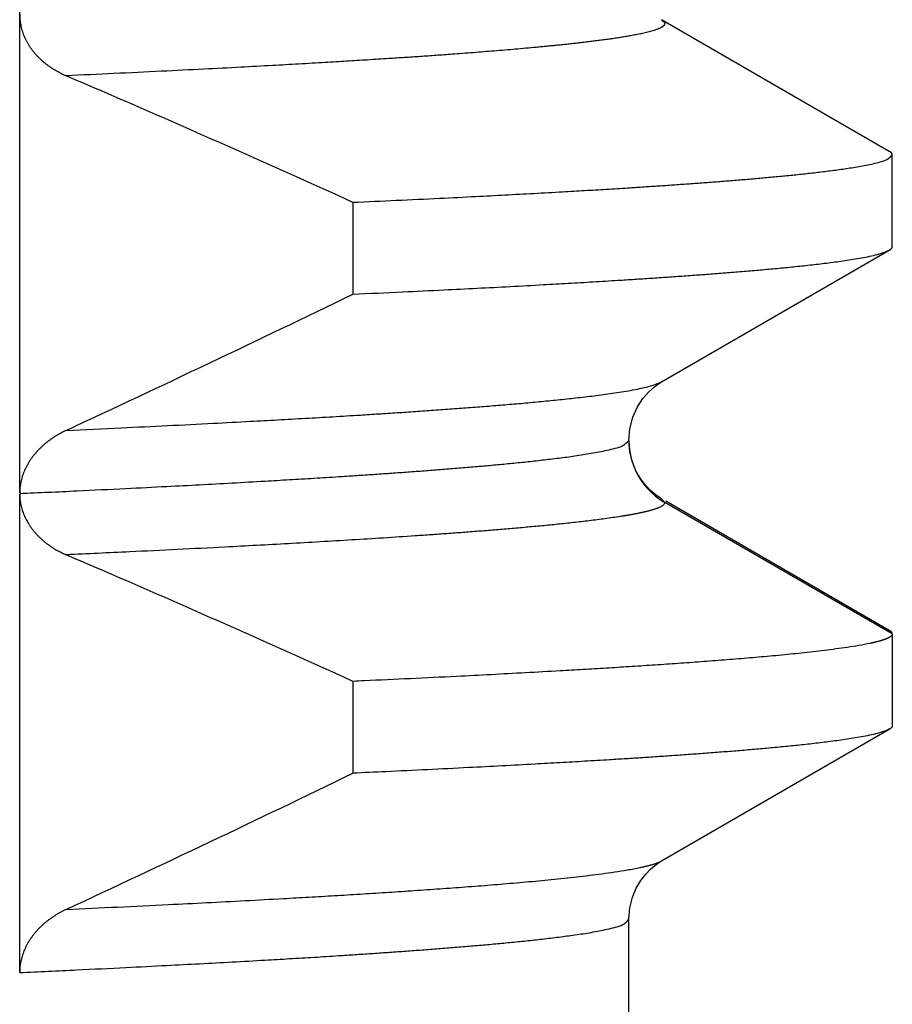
# Model space of a CAD drawing. Header units: millimetres. Extents: x 0 to 1076, y 0 to 742.
# Tile 40 of 125: x 169.95 to 171.78, y 431.12 to 433.18. Entities that reach past the tile are written whole.
import ezdxf

# ---------------------------------------------------------------- set-up
doc = ezdxf.new("R2010")
doc.units = ezdxf.units.MM
doc.header["$LTSCALE"] = 0.454724
doc.layers.add('NoLayerName_001', color=7, linetype='Continuous')
doc.layers.add('NoLayerName_002', color=7, linetype='Continuous')
doc.styles.get("Standard").update_dxf_attribs({"font": 'txt', "bigfont": 'extfont2'})
doc.dimstyles.get("Standard").update_dxf_attribs({"dimtxt": 2.5, "dimasz": 2.5, "dimexe": 1, "dimexo": 1, "dimtad": 1, "dimdec": 3, "dimzin": 0, "dimdsep": 46, "dimtxsty": 'Standard', "dimcen": 2.5, "dimadec": 3, "dimazin": 0, "dimtfac": 0.75, "dimtdec": 3, "dimtmove": 0, "dimatfit": 3, "dimfxl": 1, "dimarcsym": 0})

# ---------------------------------------------------------------- blocks, each defined once
blk = doc.blocks.new('_OPEN30')
at = {"color": 0, "linetype": 'ByBlock', "lineweight": -2}
for p, q in [((-1, 0.267949), (0, 0)), ((0, 0), (-1, -0.267949)), ((0, 0), (-1, 0))]:
    blk.add_line(p, q, dxfattribs=at)
blk = doc.blocks.new('*D118')
at = {"layer": 'Defpoints', "color": 0}
for p in [(200.9853, 487.5), (232.6932, 487.5), (170.65, 428.55)]:
    blk.add_point(p, dxfattribs=at)
at = {"layer": 'NoLayerName_002', "color": 0, "linetype": 'Continuous', "lineweight": 13}
for p, q in [((203.4853, 487.5), (235.1932, 487.5)), ((232.6932, 432.3), (232.6932, 483.75)), ((173.15, 428.55), (235.1932, 428.55))]:
    blk.add_line(p, q, dxfattribs=at)
at = {"layer": 'NoLayerName_002', "color": 0, "lineweight": 13, "xscale": 3.75, "yscale": 3.75, "zscale": 3.75}
for p, rotation in [((232.6932, 487.5), 90), ((232.6932, 428.55), 270)]:
    blk.add_blockref('_OPEN30', p, dxfattribs=dict(at, rotation=rotation))
at = {"layer": 'NoLayerName_002', "color": 0, "lineweight": 13, "insert": (225.0089, 458.025), "char_height": 8.75, "attachment_point": 5, "rotation": 90}
blk.add_mtext('\\W0.8000;５９', dxfattribs=at)

msp = doc.modelspace()

# ---------------------------------------------------------------- linework, layer by layer
at = {"layer": 'NoLayerName_001', "color": 60, "linetype": 'Continuous', "lineweight": 25}
for p, q in [((169.9528, 432.1899), (169.9528, 435.1875)), ((171.7689, 432.9031), (171.2933, 433.1779)), ((171.7752, 432.7041), (171.7752, 432.8958)), ((170.6486, 432.7967), (170.6486, 432.6049)), ((171.2934, 432.4219), (171.7689, 432.6968)), ((171.2252, 432.2998), (171.2252, 432.2999)), ((171.2272, 432.2758), (171.2252, 432.2999)), ((169.9528, 431.1889), (169.9528, 432.1876)), ((171.2934, 432.1779), (171.3002, 432.17)), ((171.7752, 431.8958), (171.3002, 432.17)), ((171.7689, 431.9031), (171.3019, 432.173)), ((171.7752, 431.8958), (171.7752, 431.7041)), ((170.6486, 431.7967), (170.6486, 431.6049)), ((171.2933, 431.4219), (171.7689, 431.6968)), ((171.2252, 431.2999), (171.2252, 431.3)), ((171.2252, 429.0999), (171.2252, 431.2999))]:
    msp.add_line(p, q, dxfattribs=at)
for points in [[(171.2252, 432.2999), (171.2272, 432.3239), (171.2335, 432.3484), (171.2431, 432.3697), (171.2544, 432.3871), (171.2666, 432.4012), (171.2783, 432.4116), (171.2879, 432.4185), (171.2933, 432.4219)], [(171.2603, 432.2054), (171.25, 432.2188), (171.2406, 432.2348), (171.2327, 432.254), (171.2272, 432.2758)], [(171.2934, 432.1779), (171.287, 432.1819), (171.2794, 432.1873), (171.2705, 432.195), (171.2603, 432.2054)], [(171.2252, 431.2999), (171.2272, 431.3241), (171.2327, 431.3459), (171.2406, 431.365), (171.2501, 431.3811), (171.2603, 431.3944), (171.2705, 431.4049), (171.2794, 431.4125), (171.287, 431.418), (171.2934, 431.4219)]]:
    msp.add_lwpolyline(points, dxfattribs=at)
for centre, radius, start, end in [((157.7218, 404.3257), 31.2681, 65.58027, 66.77887), ((152.4287, 470.182), 41.7612, 294.95832, 295.86725), ((171.3743, 432.2999), 0.1491, 180.0601, 186.7464), ((171.3765, 432.3001), 0.1513, 186.7354, 190.1608), ((171.375, 432.2998), 0.1498, 190.1292, 240.0382), ((157.7212, 403.3243), 31.2697, 65.5803, 66.77891), ((152.4275, 469.1845), 41.764, 294.95827, 295.86721)]:
    msp.add_arc(centre, radius, start, end, dxfattribs=at)
for points, knots in [([(169.9528, 433.19), (169.9529, 433.1881), (169.9529, 433.1843), (169.9533, 433.1786), (169.954, 433.1729), (169.9549, 433.1673), (169.9561, 433.1617), (169.9576, 433.1561), (169.9593, 433.1506), (169.9613, 433.1453), (169.9635, 433.14), (169.966, 433.1348), (169.9688, 433.1298), (169.9717, 433.1249), (169.9748, 433.1201), (169.9782, 433.1155), (169.9817, 433.1109), (169.9854, 433.1066), (169.9892, 433.1023), (169.9932, 433.0983), (169.9974, 433.0943), (170.0017, 433.0905), (170.0061, 433.0869), (170.0106, 433.0834), (170.0153, 433.0801), (170.02, 433.0769), (170.0248, 433.0738), (170.0297, 433.0709), (170.0348, 433.0682), (170.0398, 433.0656), (170.045, 433.0631), (170.0485, 433.0616), (170.0502, 433.0608)], [0, 0, 0, 0, 0.0057064, 0.0114261, 0.0171551, 0.02289, 0.0286271, 0.0343634, 0.0400962, 0.0458236, 0.051547, 0.0572693, 0.0629924, 0.0687171, 0.0744429, 0.0801685, 0.0858915, 0.09161, 0.0973254, 0.1030396, 0.1087537, 0.1144684, 0.1201838, 0.1258995, 0.1316146, 0.1373288, 0.1430425, 0.1487554, 0.1544671, 0.1601768, 0.1658833, 0.1715851, 0.1715851, 0.1715851, 0.1715851]), ([(171.2933, 433.1779), (171.2956, 433.1752), (171.3043, 433.17), (171.2925, 433.1609), (171.2832, 433.1574), (171.2724, 433.1539), (171.2618, 433.1512), (171.251, 433.1487), (171.2401, 433.1465), (171.2293, 433.1445), (171.2184, 433.1426), (171.2075, 433.1408), (171.1966, 433.1391), (171.1856, 433.1375), (171.1747, 433.136), (171.1637, 433.1346), (171.1528, 433.1332), (171.1418, 433.1318), (171.1308, 433.1305), (171.1198, 433.1292), (171.1089, 433.128), (171.0979, 433.1268), (171.0869, 433.1256), (171.0759, 433.1245), (171.0649, 433.1234), (171.0539, 433.1223), (171.0429, 433.1212), (171.0282, 433.1199), (171.0099, 433.1182), (170.9879, 433.1162), (170.9658, 433.1143), (170.9438, 433.1125), (170.9218, 433.1108), (170.8998, 433.109), (170.8777, 433.1074), (170.852, 433.1055), (170.8226, 433.1033), (170.7895, 433.101), (170.7565, 433.0988), (170.7197, 433.0964), (170.694, 433.0948), (170.6793, 433.0938)], [0, 0, 0, 0, 0.0106375, 0.0213248, 0.0323595, 0.0434157, 0.0544656, 0.0655174, 0.0765689, 0.08762, 0.0986711, 0.1097224, 0.1207736, 0.1318249, 0.1428765, 0.1539283, 0.1649798, 0.1760312, 0.1870823, 0.1981335, 0.2091846, 0.2202357, 0.2312868, 0.2423379, 0.253389, 0.2644401, 0.2754913, 0.2865424, 0.3086446, 0.3307468, 0.3528489, 0.374951, 0.3970531, 0.4191552, 0.4412573, 0.4633594, 0.4965126, 0.5296657, 0.5628188, 0.5959719, 0.640176, 0.640176, 0.640176, 0.640176]), ([(170.6793, 433.0938), (170.6645, 433.0929), (170.6351, 433.0911), (170.5873, 433.0883), (170.5358, 433.0853), (170.477, 433.082), (170.4108, 433.0784), (170.3335, 433.0744), (170.2452, 433.07), (170.1496, 433.0654), (170.0833, 433.0624), (170.0502, 433.0608)], [0, 0, 0, 0, 0.0442041, 0.0884082, 0.1436634, 0.1989185, 0.2652246, 0.3425818, 0.43099, 0.5304493, 0.6299086, 0.6299086, 0.6299086, 0.6299086]), ([(171.7752, 432.8958), (171.7752, 432.8959), (171.7752, 432.8963), (171.7751, 432.8968), (171.7749, 432.8973), (171.7748, 432.8977), (171.7745, 432.8982), (171.7743, 432.8986), (171.774, 432.899), (171.7737, 432.8994), (171.7734, 432.8998), (171.773, 432.9001), (171.7727, 432.9005), (171.7723, 432.9008), (171.7719, 432.9011), (171.7715, 432.9014), (171.771, 432.9017), (171.7706, 432.902), (171.7702, 432.9023), (171.7697, 432.9026), (171.7693, 432.9028), (171.769, 432.903), (171.7689, 432.9031)], [0, 0, 0, 0, 0.00049748, 0.00099748, 0.00149905, 0.00199916, 0.00249564, 0.0029905, 0.00348575, 0.00398289, 0.00448291, 0.00498635, 0.00549335, 0.00600369, 0.00651683, 0.00703199, 0.00754815, 0.00806412, 0.00857856, 0.00908999, 0.00959684, 0.01009745, 0.01009745, 0.01009745, 0.01009745]), ([(170.6486, 432.7967), (170.6788, 432.7981), (170.7393, 432.8008), (170.825, 432.805), (170.9006, 432.8087), (170.9662, 432.8122), (171.0266, 432.8154), (171.0821, 432.8185), (171.1324, 432.8214), (171.1778, 432.8241), (171.2181, 432.8266), (171.2533, 432.8289), (171.2836, 432.8309), (171.3138, 432.8329), (171.344, 432.8351), (171.3742, 432.8372), (171.4044, 432.8395), (171.4295, 432.8415), (171.4496, 432.8431), (171.4647, 432.8444), (171.4798, 432.8456), (171.4949, 432.8469), (171.51, 432.8483), (171.5251, 432.8496), (171.5401, 432.8511), (171.5552, 432.8525), (171.5703, 432.854), (171.5853, 432.8556), (171.6004, 432.8573), (171.6154, 432.859), (171.6305, 432.8607), (171.6455, 432.8626), (171.6605, 432.8646), (171.6755, 432.8667), (171.6905, 432.869), (171.7054, 432.8714), (171.7203, 432.8742), (171.7352, 432.8772), (171.7496, 432.8812), (171.7648, 432.8846), (171.7715, 432.8926), (171.7752, 432.8958)], [0, 0, 0, 0, 0.090842, 0.181683, 0.257385, 0.317946, 0.378507, 0.439068, 0.484489, 0.529911, 0.575332, 0.605612, 0.635893, 0.666174, 0.696454, 0.726735, 0.757015, 0.787296, 0.802437, 0.817577, 0.832718, 0.847859, 0.863, 0.878141, 0.893282, 0.908423, 0.923564, 0.938704, 0.953844, 0.968985, 0.984125, 0.999266, 1.014406, 1.029548, 1.044689, 1.059829, 1.074969, 1.090113, 1.105247, 1.120401, 1.135143, 1.135143, 1.135143, 1.135143]), ([(170.6486, 432.6049), (170.6832, 432.6066), (170.7466, 432.6094), (170.8331, 432.6137), (170.9081, 432.6174), (170.9773, 432.621), (171.0407, 432.6245), (171.0983, 432.6277), (171.1502, 432.6308), (171.1963, 432.6336), (171.2366, 432.6361), (171.2712, 432.6384), (171.3057, 432.6407), (171.3403, 432.6431), (171.3748, 432.6456), (171.4036, 432.6478), (171.4266, 432.6495), (171.4439, 432.6509), (171.4612, 432.6523), (171.4784, 432.6538), (171.4957, 432.6553), (171.5129, 432.6568), (171.5302, 432.6584), (171.5474, 432.6601), (171.5646, 432.6618), (171.5819, 432.6635), (171.5991, 432.6654), (171.6163, 432.6673), (171.6335, 432.6694), (171.6507, 432.6716), (171.6678, 432.6739), (171.685, 432.6764), (171.7021, 432.6792), (171.7191, 432.6822), (171.7361, 432.6858), (171.753, 432.6898), (171.7635, 432.6946), (171.7689, 432.6968)], [0, 0, 0, 0, 0.103913, 0.190508, 0.259783, 0.329059, 0.398334, 0.450291, 0.502248, 0.554205, 0.588842, 0.62348, 0.658118, 0.692756, 0.727394, 0.762032, 0.779351, 0.79667, 0.81399, 0.831309, 0.848628, 0.865948, 0.883267, 0.900586, 0.917905, 0.935223, 0.952542, 0.969861, 0.987181, 1.0045, 1.021819, 1.039137, 1.056457, 1.073783, 1.091095, 1.108413, 1.125731, 1.125731, 1.125731, 1.125731]), ([(171.7689, 432.6968), (171.769, 432.6968), (171.7693, 432.697), (171.7697, 432.6973), (171.7701, 432.6975), (171.7705, 432.6978), (171.7709, 432.6981), (171.7713, 432.6984), (171.7717, 432.6987), (171.7721, 432.699), (171.7725, 432.6993), (171.7729, 432.6997), (171.7733, 432.7001), (171.7736, 432.7005), (171.774, 432.7009), (171.7743, 432.7013), (171.7745, 432.7017), (171.7748, 432.7022), (171.7749, 432.7026), (171.7751, 432.7031), (171.7752, 432.7036), (171.7752, 432.7039), (171.7752, 432.7041)], [0, 0, 0, 0, 0.00049022, 0.00097777, 0.0014648, 0.00195357, 0.00244637, 0.00294563, 0.00345381, 0.00397146, 0.00449553, 0.00502278, 0.00555025, 0.00607529, 0.00659569, 0.00710976, 0.00761646, 0.00811554, 0.00860777, 0.00909506, 0.00958064, 0.0100692, 0.0100692, 0.0100692, 0.0100692]), ([(170.0502, 432.3207), (170.0886, 432.3224), (170.159, 432.3256), (170.2614, 432.3306), (170.3509, 432.3351), (170.4277, 432.3392), (170.4916, 432.3426), (170.5492, 432.3459), (170.6068, 432.3492), (170.6579, 432.3523), (170.7026, 432.3551), (170.741, 432.3576), (170.7793, 432.3602), (170.8177, 432.3628), (170.856, 432.3656), (170.888, 432.368), (170.9135, 432.3699), (170.9327, 432.3715), (170.9518, 432.373), (170.971, 432.3746), (170.9901, 432.3762), (171.0093, 432.3779), (171.0284, 432.3797), (171.0475, 432.3815), (171.0666, 432.3834), (171.0858, 432.3853), (171.1049, 432.3874), (171.124, 432.3895), (171.1431, 432.3918), (171.1621, 432.3941), (171.1812, 432.3967), (171.2002, 432.3995), (171.2192, 432.4025), (171.2381, 432.4058), (171.2569, 432.4098), (171.2757, 432.4142), (171.2874, 432.4195), (171.2933, 432.4219)], [0, 0, 0, 0, 0.115297, 0.211377, 0.307458, 0.384322, 0.44197, 0.499619, 0.557267, 0.614916, 0.653348, 0.69178, 0.730213, 0.768645, 0.807077, 0.84551, 0.864726, 0.883942, 0.903159, 0.922376, 0.941593, 0.960809, 0.980025, 0.999242, 1.018458, 1.037674, 1.05689, 1.076106, 1.095323, 1.11454, 1.133755, 1.15297, 1.172188, 1.191412, 1.210621, 1.229835, 1.24905, 1.24905, 1.24905, 1.24905]), ([(170.0502, 432.3206), (170.0485, 432.3198), (170.045, 432.3182), (170.04, 432.3156), (170.0349, 432.3128), (170.03, 432.3099), (170.0251, 432.3069), (170.0204, 432.3037), (170.0157, 432.3004), (170.0111, 432.297), (170.0066, 432.2934), (170.0023, 432.2897), (169.998, 432.2858), (169.9939, 432.2818), (169.99, 432.2777), (169.9862, 432.2734), (169.9825, 432.269), (169.979, 432.2645), (169.9757, 432.2598), (169.9726, 432.255), (169.9696, 432.2501), (169.9669, 432.2451), (169.9643, 432.2399), (169.962, 432.2346), (169.9599, 432.2293), (169.9581, 432.2238), (169.9565, 432.2183), (169.9552, 432.2127), (169.9541, 432.207), (169.9534, 432.2013), (169.9529, 432.1956), (169.9529, 432.1918), (169.9528, 432.1899)], [0, 0, 0, 0, 0.0057149, 0.0114338, 0.0171555, 0.0228793, 0.0286045, 0.0343308, 0.0400584, 0.0457873, 0.0515172, 0.0572467, 0.0629751, 0.0687021, 0.0744277, 0.0801529, 0.0858788, 0.091607, 0.0973368, 0.1030678, 0.1087998, 0.1145335, 0.1202706, 0.1260131, 0.1317639, 0.1375218, 0.1432813, 0.1490376, 0.1547867, 0.1605259, 0.1662539, 0.1719708, 0.1719708, 0.1719708, 0.1719708]), ([(169.9528, 432.1889), (169.9927, 432.1907), (170.0667, 432.1941), (170.1691, 432.1991), (170.2545, 432.2034), (170.3285, 432.2072), (170.3967, 432.2109), (170.4593, 432.2145), (170.5162, 432.2178), (170.5674, 432.2208), (170.6129, 432.2237), (170.6527, 432.2263), (170.6868, 432.2285), (170.7209, 432.2309), (170.755, 432.2333), (170.7891, 432.2358), (170.8232, 432.2383), (170.8516, 432.2406), (170.8744, 432.2425), (170.8914, 432.2439), (170.9084, 432.2453), (170.9255, 432.2468), (170.9425, 432.2484), (170.9595, 432.2499), (170.9765, 432.2516), (170.9935, 432.2533), (171.0105, 432.255), (171.0275, 432.2569), (171.0445, 432.2588), (171.0615, 432.2607), (171.0785, 432.2628), (171.0954, 432.265), (171.1124, 432.2674), (171.1293, 432.2699), (171.1462, 432.2727), (171.163, 432.2757), (171.1798, 432.2791), (171.1961, 432.2836), (171.2133, 432.2873), (171.2209, 432.2962), (171.2252, 432.2998)], [0, 0, 0, 0, 0.119668, 0.222241, 0.307718, 0.3761, 0.444482, 0.512864, 0.564151, 0.615437, 0.666724, 0.700915, 0.735106, 0.769297, 0.803488, 0.837679, 0.87187, 0.906061, 0.923157, 0.940253, 0.957349, 0.974446, 0.991542, 1.008638, 1.025734, 1.04283, 1.059926, 1.077021, 1.094117, 1.111212, 1.128308, 1.145404, 1.1625, 1.179597, 1.196692, 1.213787, 1.230887, 1.247974, 1.265085, 1.281759, 1.281759, 1.281759, 1.281759]), ([(169.9528, 432.1876), (169.9529, 432.1858), (169.9529, 432.182), (169.9534, 432.1764), (169.9541, 432.1708), (169.9552, 432.1652), (169.9565, 432.1597), (169.9581, 432.1543), (169.9599, 432.1489), (169.962, 432.1437), (169.9643, 432.1385), (169.9668, 432.1334), (169.9696, 432.1285), (169.9725, 432.1237), (169.9756, 432.119), (169.9789, 432.1145), (169.9824, 432.11), (169.9861, 432.1057), (169.9899, 432.1016), (169.9939, 432.0976), (169.998, 432.0938), (170.0023, 432.09), (170.0066, 432.0865), (170.0111, 432.0831), (170.0157, 432.0798), (170.0204, 432.0766), (170.0251, 432.0736), (170.03, 432.0708), (170.0349, 432.0681), (170.0399, 432.0655), (170.045, 432.0631), (170.0485, 432.0616), (170.0502, 432.0608)], [0, 0, 0, 0, 0.0056235, 0.0112582, 0.016904, 0.0225595, 0.0282222, 0.0338882, 0.0395527, 0.0452106, 0.0508605, 0.0565052, 0.0621466, 0.0677861, 0.0734243, 0.0790612, 0.0846962, 0.0903291, 0.0959612, 0.1015941, 0.1072284, 0.1128645, 0.1185017, 0.1241392, 0.1297756, 0.1354103, 0.1410436, 0.1466757, 0.1523063, 0.1579349, 0.1635604, 0.1691819, 0.1691819, 0.1691819, 0.1691819]), ([(171.3002, 432.17), (171.3, 432.1692), (171.2999, 432.1675), (171.2982, 432.1655), (171.2962, 432.1638), (171.2939, 432.1624), (171.2917, 432.1611), (171.2895, 432.1601), (171.2873, 432.1591), (171.285, 432.1582), (171.2827, 432.1573), (171.2804, 432.1565), (171.278, 432.1557), (171.2756, 432.155), (171.2733, 432.1543), (171.2709, 432.1536), (171.2685, 432.1529), (171.2661, 432.1523), (171.2637, 432.1517), (171.2613, 432.1511), (171.2589, 432.1505), (171.2565, 432.15), (171.2541, 432.1494), (171.2517, 432.1489), (171.2493, 432.1484), (171.2468, 432.1479), (171.2444, 432.1474), (171.242, 432.1469), (171.2396, 432.1464), (171.2371, 432.1459), (171.2347, 432.1455), (171.2323, 432.145), (171.2298, 432.1446), (171.2274, 432.1441), (171.225, 432.1437), (171.2225, 432.1433), (171.2201, 432.1429), (171.2177, 432.1425), (171.2152, 432.1421), (171.2136, 432.1418), (171.2128, 432.1417)], [0, 0, 0, 0, 0.0023945, 0.00491162, 0.00760001, 0.01028811, 0.01282664, 0.01526637, 0.01767824, 0.02011657, 0.02258422, 0.02506991, 0.027562, 0.0300492, 0.03252799, 0.03500066, 0.03746952, 0.03993673, 0.04240437, 0.04487381, 0.04734497, 0.04981749, 0.052291, 0.0547651, 0.05723939, 0.05971347, 0.06218717, 0.06466054, 0.06713364, 0.06960652, 0.07207922, 0.07455177, 0.0770242, 0.07949656, 0.08196886, 0.08444113, 0.08691339, 0.08938564, 0.09185791, 0.0943302, 0.0943302, 0.0943302, 0.0943302]), ([(171.2128, 432.1417), (171.212, 432.1415), (171.2103, 432.1413), (171.2087, 432.141), (171.2079, 432.1409)], [0, 0, 0, 0, 0.002472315, 0.004944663, 0.004944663, 0.004944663, 0.004944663]), ([(171.2079, 432.1409), (171.197, 432.1393), (171.1751, 432.1359), (171.1422, 432.1318), (171.1092, 432.128), (171.0763, 432.1245), (171.0433, 432.1212), (171.0102, 432.1182), (170.9772, 432.1153), (170.9441, 432.1125), (170.9111, 432.1099), (170.878, 432.1073), (170.8449, 432.1049), (170.8119, 432.1026), (170.7677, 432.0995), (170.7126, 432.0959), (170.6464, 432.0918), (170.5802, 432.0878), (170.5139, 432.084), (170.4477, 432.0804), (170.3704, 432.0763), (170.2821, 432.0718), (170.1717, 432.0664), (170.0944, 432.0629), (170.0502, 432.0608)], [0, 0, 0, 0, 0.033165, 0.066333, 0.0995, 0.132666, 0.165831, 0.198995, 0.23216, 0.265325, 0.298491, 0.331658, 0.364824, 0.397991, 0.431158, 0.49749, 0.563821, 0.630151, 0.696481, 0.76281, 0.82914, 0.928635, 1.028131, 1.160791, 1.160791, 1.160791, 1.160791]), ([(171.7752, 431.8958), (171.7751, 431.8953), (171.775, 431.8943), (171.7743, 431.8929), (171.7733, 431.8917), (171.7722, 431.8907), (171.7709, 431.8898), (171.7697, 431.8889), (171.7684, 431.8882), (171.7671, 431.8875), (171.7658, 431.8869), (171.7644, 431.8862), (171.763, 431.8856), (171.7617, 431.8851), (171.7603, 431.8845), (171.7589, 431.884), (171.7575, 431.8835), (171.7561, 431.883), (171.7546, 431.8826), (171.7532, 431.8821), (171.7518, 431.8817), (171.7504, 431.8813), (171.7489, 431.8809), (171.7475, 431.8805), (171.7461, 431.8801), (171.7446, 431.8797), (171.7432, 431.8793), (171.7418, 431.879), (171.7403, 431.8786), (171.7389, 431.8783), (171.7374, 431.8779), (171.736, 431.8776), (171.7345, 431.8772), (171.7331, 431.8769), (171.7316, 431.8766), (171.7302, 431.8763), (171.7292, 431.8761), (171.7287, 431.876)], [0, 0, 0, 0, 0.00146904, 0.00298148, 0.00455102, 0.00612084, 0.00763352, 0.00911064, 0.01058125, 0.01206189, 0.01355133, 0.01504555, 0.01654012, 0.01803253, 0.01952318, 0.02101258, 0.02250118, 0.02398928, 0.02547715, 0.02696495, 0.02845278, 0.02994069, 0.03142866, 0.03291668, 0.03440474, 0.03589284, 0.037381, 0.03886921, 0.04035747, 0.04184577, 0.0433341, 0.04482244, 0.04631077, 0.04779906, 0.04928729, 0.05077544, 0.05226345, 0.05226345, 0.05226345, 0.05226345]), ([(171.7752, 431.8958), (171.7752, 431.8959), (171.7752, 431.8963), (171.7751, 431.8968), (171.7749, 431.8973), (171.7748, 431.8977), (171.7745, 431.8982), (171.7743, 431.8986), (171.774, 431.899), (171.7737, 431.8994), (171.7734, 431.8998), (171.773, 431.9001), (171.7727, 431.9005), (171.7723, 431.9008), (171.7719, 431.9011), (171.7715, 431.9014), (171.771, 431.9017), (171.7706, 431.902), (171.7702, 431.9023), (171.7697, 431.9026), (171.7693, 431.9028), (171.769, 431.903), (171.7689, 431.9031)], [0, 0, 0, 0, 0.00049786, 0.00099825, 0.00150024, 0.00200075, 0.00249763, 0.00299286, 0.00348849, 0.003986, 0.0044864, 0.00499022, 0.00549761, 0.00600833, 0.00652186, 0.00703741, 0.00755397, 0.00807034, 0.00858517, 0.00909699, 0.00960423, 0.01010523, 0.01010523, 0.01010523, 0.01010523]), ([(171.7287, 431.876), (171.7208, 431.8744), (171.7051, 431.8712), (171.6813, 431.8675), (171.6574, 431.8642), (171.6336, 431.8611), (171.6096, 431.8583), (171.5857, 431.8556), (171.5618, 431.8532), (171.5378, 431.8508), (171.5138, 431.8486), (171.4898, 431.8465), (171.4658, 431.8444), (171.4418, 431.8425), (171.4178, 431.8406), (171.3938, 431.8387), (171.3698, 431.8369), (171.3458, 431.8352), (171.3138, 431.8329), (171.2737, 431.8302), (171.2257, 431.8271), (171.1776, 431.8241), (171.1295, 431.8212), (171.0734, 431.818), (171.0093, 431.8145), (170.9372, 431.8106), (170.857, 431.8065), (170.7689, 431.8022), (170.6967, 431.7988), (170.6566, 431.797), (170.6486, 431.7967)], [0, 0, 0, 0, 0.024077, 0.048163, 0.07225, 0.09633, 0.120408, 0.144486, 0.168564, 0.192643, 0.216723, 0.240803, 0.264883, 0.288962, 0.313041, 0.337119, 0.361198, 0.385277, 0.409356, 0.457514, 0.505671, 0.553829, 0.601987, 0.650145, 0.722381, 0.794618, 0.866854, 0.96317, 1.059486, 1.083565, 1.083565, 1.083565, 1.083565]), ([(171.7689, 431.6968), (171.7635, 431.6946), (171.753, 431.6898), (171.736, 431.6858), (171.7191, 431.6822), (171.7021, 431.6792), (171.685, 431.6764), (171.6678, 431.6739), (171.6507, 431.6716), (171.6335, 431.6694), (171.6163, 431.6673), (171.5991, 431.6654), (171.5819, 431.6635), (171.5646, 431.6618), (171.5474, 431.6601), (171.5302, 431.6584), (171.5129, 431.6568), (171.4957, 431.6553), (171.4784, 431.6538), (171.4612, 431.6523), (171.4439, 431.6509), (171.4209, 431.6491), (171.3921, 431.6469), (171.3576, 431.6443), (171.323, 431.6419), (171.2884, 431.6395), (171.2539, 431.6372), (171.2193, 431.635), (171.179, 431.6325), (171.1329, 431.6297), (171.081, 431.6267), (171.0234, 431.6235), (170.96, 431.6201), (170.885, 431.6162), (170.8043, 431.6122), (170.7236, 431.6084), (170.6717, 431.606), (170.6486, 431.6049)], [0, 0, 0, 0, 0.017318, 0.034635, 0.051948, 0.069273, 0.086594, 0.103911, 0.12123, 0.138549, 0.155869, 0.173188, 0.190506, 0.207825, 0.225144, 0.242463, 0.259782, 0.277101, 0.29442, 0.31174, 0.329059, 0.346378, 0.381016, 0.415654, 0.450292, 0.484929, 0.519567, 0.554205, 0.588842, 0.640799, 0.692756, 0.744712, 0.813987, 0.883263, 0.969857, 1.056451, 1.125726, 1.125726, 1.125726, 1.125726]), ([(171.7752, 431.7041), (171.7752, 431.7039), (171.7752, 431.7036), (171.7751, 431.7031), (171.7749, 431.7026), (171.7748, 431.7021), (171.7745, 431.7017), (171.7743, 431.7013), (171.774, 431.7008), (171.7737, 431.7004), (171.7734, 431.7001), (171.773, 431.6997), (171.7727, 431.6994), (171.7723, 431.699), (171.7719, 431.6987), (171.7715, 431.6984), (171.771, 431.6981), (171.7706, 431.6978), (171.7702, 431.6975), (171.7697, 431.6973), (171.7693, 431.697), (171.769, 431.6968), (171.7689, 431.6968)], [0, 0, 0, 0, 0.00049786, 0.00099825, 0.00150024, 0.00200075, 0.00249763, 0.00299286, 0.00348849, 0.003986, 0.0044864, 0.00499022, 0.00549761, 0.00600833, 0.00652186, 0.00703741, 0.00755397, 0.00807034, 0.00858517, 0.00909699, 0.00960423, 0.01010523, 0.01010523, 0.01010523, 0.01010523]), ([(170.0502, 431.3206), (170.0858, 431.3223), (170.1569, 431.3255), (170.2547, 431.3303), (170.3436, 431.3347), (170.4236, 431.3389), (170.4948, 431.3428), (170.557, 431.3463), (170.6103, 431.3494), (170.6636, 431.3527), (170.7169, 431.356), (170.7702, 431.3595), (170.8146, 431.3626), (170.8501, 431.3651), (170.8768, 431.3671), (170.9034, 431.3691), (170.93, 431.3712), (170.9566, 431.3734), (170.9832, 431.3757), (171.0098, 431.378), (171.0364, 431.3804), (171.063, 431.383), (171.0896, 431.3857), (171.1161, 431.3886), (171.1427, 431.3917), (171.1692, 431.3951), (171.1956, 431.3987), (171.222, 431.4028), (171.2395, 431.4063), (171.2482, 431.408)], [0, 0, 0, 0, 0.106823, 0.213647, 0.293765, 0.373882, 0.453999, 0.507411, 0.560823, 0.614234, 0.667646, 0.721058, 0.774469, 0.801175, 0.827881, 0.854586, 0.881292, 0.907998, 0.934705, 0.961412, 0.988119, 1.014825, 1.04153, 1.068234, 1.094939, 1.121647, 1.148361, 1.175074, 1.201779, 1.201779, 1.201779, 1.201779]), ([(171.2482, 431.408), (171.249, 431.4082), (171.2505, 431.4085), (171.2529, 431.409), (171.2552, 431.4095), (171.2575, 431.41), (171.2598, 431.4106), (171.2621, 431.4111), (171.2644, 431.4117), (171.2666, 431.4123), (171.2689, 431.4129), (171.2712, 431.4135), (171.2735, 431.4142), (171.2758, 431.4149), (171.278, 431.4156), (171.2803, 431.4163), (171.2826, 431.4171), (171.2848, 431.4179), (171.287, 431.4188), (171.2891, 431.4197), (171.2913, 431.4207), (171.2926, 431.4215), (171.2933, 431.4219)], [0, 0, 0, 0, 0.00236509, 0.00472931, 0.00709295, 0.00945631, 0.01181969, 0.01418344, 0.0165479, 0.01891346, 0.02128051, 0.02364947, 0.0260208, 0.02839497, 0.03077209, 0.03315013, 0.03552675, 0.03790026, 0.0402698, 0.04263557, 0.04499897, 0.0473628, 0.0473628, 0.0473628, 0.0473628]), ([(170.0502, 431.3206), (170.0484, 431.3198), (170.045, 431.3182), (170.0399, 431.3155), (170.0348, 431.3128), (170.0298, 431.3098), (170.025, 431.3068), (170.0202, 431.3036), (170.0155, 431.3003), (170.0109, 431.2968), (170.0064, 431.2932), (170.002, 431.2894), (169.9978, 431.2855), (169.9936, 431.2815), (169.9897, 431.2773), (169.9858, 431.273), (169.9822, 431.2686), (169.9787, 431.264), (169.9753, 431.2593), (169.9722, 431.2545), (169.9692, 431.2495), (169.9665, 431.2444), (169.964, 431.2392), (169.9617, 431.2339), (169.9597, 431.2285), (169.9579, 431.223), (169.9563, 431.2174), (169.9551, 431.2118), (169.9541, 431.2061), (169.9534, 431.2004), (169.9529, 431.1946), (169.9529, 431.1908), (169.9528, 431.1889)], [0, 0, 0, 0, 0.0057476, 0.0114994, 0.0172542, 0.0230109, 0.028769, 0.034528, 0.0402879, 0.0460487, 0.0518102, 0.0575714, 0.0633317, 0.069091, 0.0748497, 0.0806088, 0.0863697, 0.092134, 0.0979002, 0.103667, 0.1094338, 0.1152008, 0.1209692, 0.1267411, 0.1325197, 0.1383048, 0.1440925, 0.1498787, 0.1556599, 0.1614332, 0.167196, 0.1729469, 0.1729469, 0.1729469, 0.1729469]), ([(169.9528, 431.1889), (169.9927, 431.1907), (170.0667, 431.1941), (170.1691, 431.1991), (170.2545, 431.2034), (170.3285, 431.2073), (170.3968, 431.2109), (170.4594, 431.2145), (170.5163, 431.2178), (170.5675, 431.2208), (170.613, 431.2237), (170.6528, 431.2263), (170.6869, 431.2285), (170.721, 431.2309), (170.7551, 431.2333), (170.7892, 431.2358), (170.8233, 431.2384), (170.8517, 431.2406), (170.8744, 431.2425), (170.8915, 431.2439), (170.9085, 431.2453), (170.9255, 431.2468), (170.9426, 431.2484), (170.9596, 431.25), (170.9766, 431.2516), (170.9936, 431.2533), (171.0106, 431.255), (171.0276, 431.2569), (171.0446, 431.2588), (171.0616, 431.2608), (171.0786, 431.2628), (171.0955, 431.2651), (171.1125, 431.2674), (171.1294, 431.2699), (171.1462, 431.2727), (171.1631, 431.2757), (171.1799, 431.2791), (171.1962, 431.2836), (171.2134, 431.2874), (171.221, 431.2963), (171.2252, 431.2999)], [0, 0, 0, 0, 0.119677, 0.222257, 0.30774, 0.376126, 0.444513, 0.5129, 0.56419, 0.61548, 0.666771, 0.700964, 0.735157, 0.769351, 0.803544, 0.837737, 0.871931, 0.906124, 0.923221, 0.940319, 0.957416, 0.974514, 0.991611, 1.008709, 1.025806, 1.042903, 1.06, 1.077096, 1.094193, 1.11129, 1.128387, 1.145484, 1.162582, 1.179679, 1.196776, 1.213872, 1.230973, 1.248062, 1.265175, 1.281827, 1.281827, 1.281827, 1.281827])]:
    msp.add_open_spline(points, degree=3, knots=knots, dxfattribs=at)

# ---------------------------------------------------------------- dimensions: what is measured, and where the dimension line sits
at = {"layer": 'NoLayerName_002', "color": 3, "linetype": 'Continuous', "lineweight": 13}
dim = msp.add_linear_dim(base=(232.6932, 487.5), p1=(170.65, 428.55), p2=(200.9853, 487.5), angle=90, text='\\W0.8000;５９', dimstyle='Standard', override={"dimtxt": 8.75, "dimasz": 3.75, "dimexe": 2.5, "dimexo": 2.5, "dimgap": 2.5, "dimzin": 8, "dimblk": 'OPEN30', "dimclrd": 0, "dimclre": 0, "dimclrt": 0, "dimtp": 0, "dimtm": 0, "dimlwd": 13, "dimlwe": 13}, dxfattribs=at)
dim.commit()
dim.dimension.update_dxf_attribs({"geometry": '*D118', "text_midpoint": (232.6932, 458.025), "dimtype": 160})

doc.saveas('drawing.dxf')
